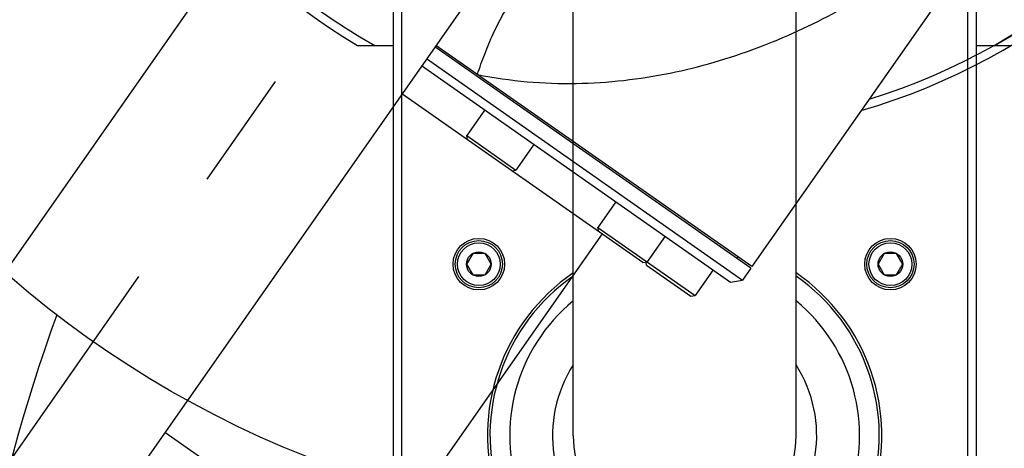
# Model space of a CAD drawing. Header units: millimetres. Extents: x 16 to 3344, y 34 to 2360.
# Tile 53 of 101: x 1962 to 2077, y 1529 to 1579. Entities that reach past the tile are written whole.
import ezdxf

# ---------------------------------------------------------------- set-up
doc = ezdxf.new("R2010")
doc.units = ezdxf.units.MM
doc.header["$LTSCALE"] = 185.02
doc.header["$PDMODE"] = 3
doc.header["$PDSIZE"] = 0.3
doc.linetypes.add('CENTER', pattern=[0.6, 0.375, -0.075, 0.075, -0.075])
doc.layers.get('0').update_dxf_attribs({"linetype": 'CONTINUOUS'})
doc.layers.get('Defpoints').update_dxf_attribs({"linetype": 'CONTINUOUS'})
for name, color, linetype in [('BASE_ASM_PBL28', 7, 'CONTINUOUS'), ('BOX_PBL29', 7, 'CONTINUOUS'), ('DEFAULT_1', 7, 'CENTER'), ('MIDDLE_ASM_PBL31', 7, 'CONTINUOUS'), ('new_view_7_VBL27', 7, 'CONTINUOUS')]:
    doc.layers.add(name, color=color, linetype=linetype)
doc.styles.get("Standard").update_dxf_attribs({"font": 'malgun.ttf'})
doc.dimstyles.new('DIMSTYLE_4', dxfattribs={"dimtxt": 16, "dimasz": 6, "dimexe": 1, "dimexo": 0.5, "dimgap": 4, "dimtad": 1, "dimdec": 1, "dimdsep": 46, "dimtxsty": 'Standard', "dimblk": '_FILLED', "dimblk1": '_FILLED', "dimblk2": '_FILLED', "dimcen": 0.09, "dimclrt": 134, "dimazin": 2, "dimtp": 0.5, "dimtm": 0.5, "dimtfac": 1, "dimtdec": 65535, "dimtofl": 0, "dimtmove": 0, "dimatfit": 3, "dimldrblk": '_FILLED', "dimfxl": 1, "dimtolj": 1, "dimarcsym": 0})
doc.dimstyles.new('DIMSTYLE_6', dxfattribs={"dimtxt": 16, "dimasz": 6, "dimexe": 1, "dimexo": 0.5, "dimtad": 1, "dimdsep": 46, "dimtxsty": 'Standard', "dimblk": '_FILLED', "dimblk1": '_FILLED', "dimblk2": '_FILLED', "dimcen": 0.09, "dimclrt": 134, "dimazin": 2, "dimtp": 0.8, "dimtm": 0.8, "dimtfac": 1, "dimtofl": 0, "dimtmove": 0, "dimatfit": 1, "dimldrblk": '_FILLED', "dimfxl": 1, "dimtolj": 1, "dimarcsym": 0})

# ---------------------------------------------------------------- blocks, each defined once
blk = doc.blocks.new('_FILLED')
at = {"color": 0, "linetype": 'ByBlock'}
blk.add_solid([(0, 0), (-1, 0.2), (-1, -0.2)], dxfattribs=at)
blk = doc.blocks.new('*D7')
at = {"color": 0, "lineweight": -2, "transparency": 16777216}
for p, q in [((2040, 2041.91), (2040, 2096.33)), ((1809.42, 1310.61), (1778.21, 1266.03))]:
    blk.add_line(p, q, dxfattribs=at)
blk.add_arc((2040, 1639.91), 455.42, 90.7549, 234.2451, dxfattribs=at)
at = {"layer": 'Defpoints', "color": 0, "transparency": 16777216}
for p in [(2040, 2041.41), (2040, 2036.86), (1699.79, 1942.67), (1812.32, 1314.75), (1809.71, 1311.02)]:
    blk.add_point(p, dxfattribs=at)
at = {"color": 0, "lineweight": -2, "transparency": 16777216, "xscale": 6, "yscale": 6, "zscale": 6}
for p, rotation in [((2040, 2095.33), 0.3774296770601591), ((1778.78, 1266.85), 324.6225703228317)]:
    blk.add_blockref('_FILLED', p, dxfattribs=dict(at, rotation=rotation))
at = {"color": 134, "transparency": 16777216, "insert": (1581.5, 1784.47), "char_height": 16, "width": 47.4667, "attachment_point": 2, "rotation": 72.5, "line_spacing_factor": 0.9}
blk.add_mtext('\\A1;145°', dxfattribs=at)
blk = doc.blocks.new('*D10')
at = {"color": 0, "lineweight": -2, "transparency": 16777216}
for p, q in [((2366.98, 1880.57), (2439.64, 1934.05)), ((2439.64, 1934.05), (2492.25, 1934.05)), ((2039.91, 1639.91), (2040.09, 1639.91)), ((2040, 1639.82), (2040, 1640))]:
    blk.add_line(p, q, dxfattribs=at)
at = {"layer": 'Defpoints', "color": 0, "transparency": 16777216}
for p in [(2362.15, 1877.02), (1717.85, 1402.8)]:
    blk.add_point(p, dxfattribs=at)
at = {"color": 0, "lineweight": -2, "transparency": 16777216, "xscale": 6, "yscale": 6, "zscale": 6, "rotation": 216.3534432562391}
blk.add_blockref('_FILLED', (2362.15, 1877.02), dxfattribs=at)
at = {"color": 134, "transparency": 16777216, "insert": (2437.19, 1956.01), "char_height": 16, "width": 58.1333, "attachment_point": 1, "line_spacing_factor": 0.9}
blk.add_mtext('\\A1;%%c800', dxfattribs=at)
blk = doc.blocks.new('BASE_ASM_PBL28', base_point=(2057.58, 1625.94))
at = {"layer": 'BASE_ASM_PBL28', "color": 7}
for p, q in [((2019.44, 1620.21), (2023.58, 1620.21)), ((2091.58, 1620.21), (2095.71, 1620.21))]:
    blk.add_line(p, q, dxfattribs=at)
for radius, start, end in [(74.5, 141.1303, 239.2112), (73.5, 142.1078, 240.5457), (73.5, 299.4543, 37.8922)]:
    blk.add_arc((2057.58, 1684.21), radius, start, end, dxfattribs=at)
blk = doc.blocks.new('BOX_PBL29', base_point=(2057.58, 1706.01))
at = {"layer": 'BOX_PBL29', "color": 7}
for p, q in [((2044.58, 1574.71), (2044.58, 1883.71)), ((2070.58, 1574.71), (2070.58, 1883.71)), ((2023.58, 1635.87), (2023.58, 1546.71)), ((2024.58, 1546.71), (2024.58, 1635.18)), ((2090.58, 1635.18), (2090.58, 1546.71)), ((2091.58, 1635.87), (2091.58, 1546.71)), ((2032.86, 1595.96), (2032.14, 1594.71)), ((2034.3, 1595.96), (2032.86, 1595.96)), ((2035.02, 1594.71), (2034.3, 1595.96)), ((2080.86, 1595.96), (2080.14, 1594.71)), ((2082.3, 1595.96), (2080.86, 1595.96)), ((2083.02, 1594.71), (2082.3, 1595.96)), ((2032.14, 1594.71), (2032.86, 1593.46)), ((2034.3, 1593.46), (2035.02, 1594.71)), ((2080.14, 1594.71), (2080.86, 1593.46)), ((2082.3, 1593.46), (2083.02, 1594.71)), ((2032.86, 1593.46), (2034.3, 1593.46)), ((2080.86, 1593.46), (2082.3, 1593.46))]:
    blk.add_line(p, q, dxfattribs=at)
for centre, radius in [((2033.58, 1594.71), 3), ((2033.58, 1594.71), 2.75), ((2081.58, 1594.71), 3), ((2081.58, 1594.71), 2.75), ((2033.58, 1594.71), 2.5), ((2033.58, 1594.71), 1.44), ((2081.58, 1594.71), 2.5), ((2081.58, 1594.71), 1.44)]:
    blk.add_circle(centre, radius, dxfattribs=at)
for radius, start, end in [(23, 124.4196, 55.5804), (22.7, 124.9467, 55.0533), (20.4, 129.5937, 50.4063), (15.4, 147.5903, 32.4096), (13, 180, 360)]:
    blk.add_arc((2057.58, 1574.71), radius, start, end, dxfattribs=at)
blk = doc.blocks.new('NEW_VIEW_7_VBL27', base_point=(2057.58, 1822.56))
at = {"layer": 'BASE_ASM_PBL28'}
blk.add_blockref('BASE_ASM_PBL28', (2057.58, 1625.94), dxfattribs=at)
at = {"layer": 'BOX_PBL29'}
blk.add_blockref('BOX_PBL29', (2057.58, 1706.01), dxfattribs=at)
blk = doc.blocks.new('rotated_0440C')
at = {"layer": 'MIDDLE_ASM_PBL31', "color": 7}
for p, q in [((4144.4, 1594.8), (4104.82, 1538.28)), ((4104.82, 1538.28), (4067.96, 1564.09)), ((4104.71, 1538.12), (4067.85, 1563.93)), ((4066.3, 1561.72), (4102.34, 1536.48)), ((4066.87, 1562.54), (4103.73, 1536.72)), ((4092.12, 1538.76), (4064, 1558.44)), ((4073.67, 1556.55), (4071.58, 1553.56)), ((4071.58, 1553.56), (4077.31, 1549.55)), ((4071.66, 1553.08), (4071.58, 1553.56)), ((4079.41, 1552.54), (4077.31, 1549.55)), ((4076.82, 1549.46), (4077.31, 1549.55)), ((4088.96, 1545.85), (4086.87, 1542.86)), ((4086.87, 1542.86), (4098.2, 1534.92)), ((4086.96, 1542.37), (4086.87, 1542.86)), ((4087.35, 1542.09), (4059.7, 1502.61)), ((4094.7, 1541.83), (4092.6, 1538.84)), ((4092.12, 1538.76), (4092.6, 1538.84)), ((4092.55, 1538.45), (4092.49, 1538.82)), ((4103.19, 1539.43), (4103.07, 1539.26)), ((4092.55, 1538.45), (4097.71, 1534.84)), ((4100.29, 1537.91), (4098.2, 1534.92)), ((4104.71, 1538.12), (4103.73, 1536.72)), ((4102.34, 1536.48), (4103.73, 1536.72)), ((4097.71, 1534.84), (4098.2, 1534.92)), ((4064.47, 1499.27), (4036.36, 1518.96))]:
    blk.add_line(p, q, dxfattribs=at)
for points, knots in [([(4072.82, 1560.69), (4074.74, 1560.3), (4078.56, 1559.75), (4084.28, 1559.55), (4089.86, 1559.92), (4096.98, 1561.05), (4105.44, 1563.52), (4114.82, 1567.83), (4123.37, 1573.19), (4131.1, 1579.44), (4138.02, 1586.43), (4142.08, 1591.54), (4143.97, 1594.19)], [0, 0, 0, 0, 0.070634, 0.139497, 0.206696, 0.272404, 0.4, 0.523805, 0.644928, 0.76423, 0.882393, 1, 1, 1, 1]), ([(4072.82, 1560.69), (4073.08, 1561.49), (4073.65, 1563.09), (4074.61, 1565.41), (4075.53, 1567.23), (4076.31, 1568.56), (4076.88, 1569.44), (4077.46, 1570.22), (4078.03, 1570.88), (4078.59, 1571.42), (4079.12, 1571.85), (4079.63, 1572.14), (4080.1, 1572.32), (4080.55, 1572.38), (4080.83, 1572.34), (4080.96, 1572.3)], [0, 0, 0, 0, 0.170123, 0.340804, 0.503869, 0.579882, 0.650795, 0.715731, 0.774307, 0.826311, 0.871647, 0.910549, 0.943985, 0.973283, 1, 1, 1, 1])]:
    blk.add_open_spline(points, degree=3, knots=knots, dxfattribs=at)
at = {"layer": 'BASE_ASM_PBL28', "rotation": 145}
blk.add_blockref('BASE_ASM_PBL28', (4130.31, 1675.8), dxfattribs=at)
at = {"layer": 'BOX_PBL29', "rotation": 145}
blk.add_blockref('BOX_PBL29', (4084.39, 1610.21), dxfattribs=at)

msp = doc.modelspace()

# ---------------------------------------------------------------- linework, layer by layer
at = {"color": 7}
msp.add_circle((2040, 1639.91), 120.282, dxfattribs=at)
msp.add_arc((2040, 1639.91), 400, 305, 235, dxfattribs=at)
at = {"layer": 'DEFAULT_1', "color": 1}
msp.add_line((2040, 1639.91), (1810.569, 1312.249), dxfattribs=at)
msp.add_circle((2040, 1639.91), 200, dxfattribs=at)
for centre, start, end in [((2154.715, 1476.08), 160, 235), ((1925.285, 1476.08), 305, 20)]:
    msp.add_arc(centre, 200, start, end, dxfattribs=at)

# ---------------------------------------------------------------- block references
msp.add_blockref('rotated_0440C', (-2056.98, 11.84))
at = {"layer": 'new_view_7_VBL27'}
msp.add_blockref('NEW_VIEW_7_VBL27', (2040, 1778.26), dxfattribs=at)

# ---------------------------------------------------------------- dimensions: what is measured, and where the dimension line sits
at = {"color": 134}
dim = msp.add_angular_dim_2l(base=(1699.791, 1942.671), line1=((2040, 2036.856), (2040, 2041.41)), line2=((1812.321, 1314.751), (1809.709, 1311.02)), dimstyle='DIMSTYLE_4', dxfattribs=at)
dim.commit()
dim.dimension.update_dxf_attribs({"geometry": '*D7', "text_midpoint": (1605.659, 1776.857), "dimtype": 162})
dim = msp.add_diameter_dim_2p(p1=(1717.85, 1402.804), p2=(2362.15, 1877.016), text='%%c<>', dimstyle='DIMSTYLE_6', override={"dimtih": 1, "dimtoh": 1, "dimpost": '<>'}, dxfattribs=at)
dim.commit()
dim.dimension.update_dxf_attribs({"geometry": '*D10', "text_midpoint": (2466.256, 1934.047), "dimtype": 163})

doc.saveas('drawing.dxf')
